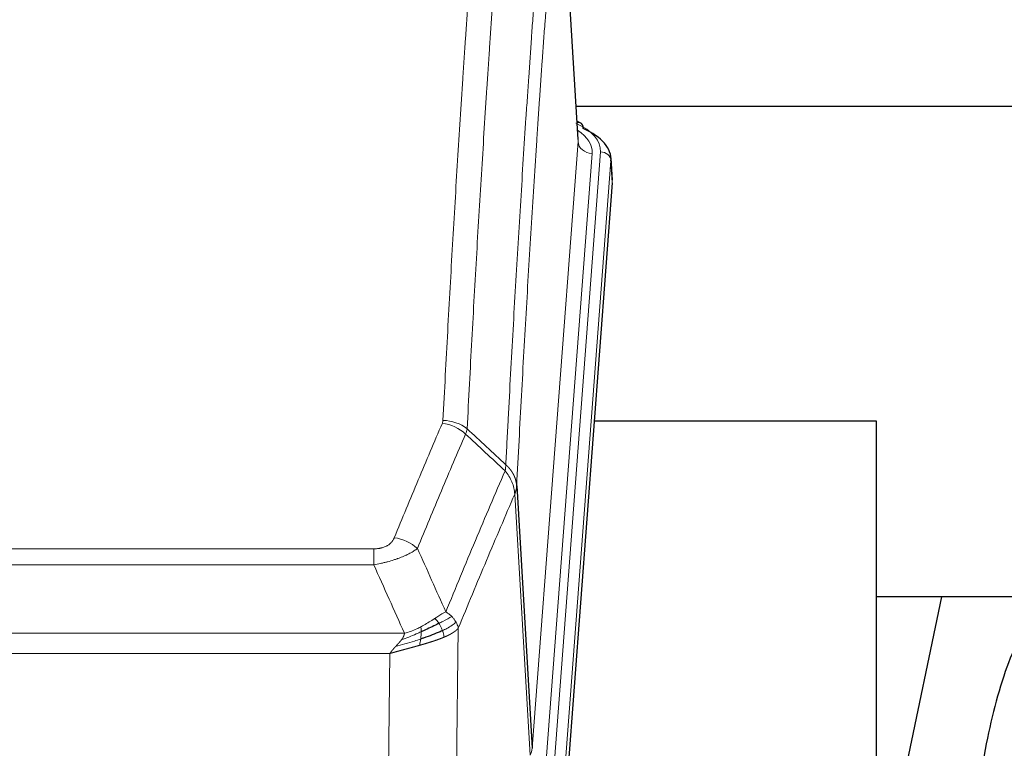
# Model space of a CAD drawing. Header units: inches. Extents: x 0 to 23760, y -13 to 16800.
# Tile 129 of 256: x 5773 to 6053, y 13924 to 14131. Entities that reach past the tile are written whole.
import ezdxf

# ---------------------------------------------------------------- set-up
doc = ezdxf.new("R2010")
doc.units = ezdxf.units.IN
doc.layers.add('1', color=7, linetype='Continuous', true_color=0xffffff)

msp = doc.modelspace()

# ---------------------------------------------------------------- linework, layer by layer
at = {"layer": '1', "color": 2, "linetype": 'Continuous', "lineweight": 25}
for p, q in [((5931.769, 14097.061), (5926.388, 14185.851)), ((6098.369, 14106.455), (5931.198, 14106.455)), ((5932.401, 14101.768), (5931.458, 14102.204)), ((5941.529, 14085.428), (5941.148, 14091.71)), ((5941.523, 14084.645), (5928.405, 13911.191)), ((6016.661, 14016.88), (5936.393, 14016.88)), ((6016.661, 13828.079), (6016.661, 14016.88)), ((5914.322, 13998.389), (5918.698, 13923.713)), ((6087.022, 13966.802), (6016.616, 13966.802)), ((6035.184, 13966.799), (6016.661, 13878.905))]:
    msp.add_line(p, q, dxfattribs=at)
at = {"layer": '1', "color": 110, "linetype": 'Continuous', "lineweight": 13}
for p, q in [((5931.765, 14096.486), (5926.517, 14183.075)), ((5918.698, 13923.713), (5931.765, 14096.486)), ((5925.038, 13920.134), (5938.148, 14093.494)), ((5935.757, 14093.059), (5922.69, 13920.286)), ((5941.143, 14090.924), (5928.032, 13917.564)), ((5941.523, 14084.645), (5941.143, 14090.924)), ((5918.117, 13921.803), (5913.766, 13996.055)), ((5668.33, 13980.508), (5873.672, 13980.508)), ((5873.672, 13975.945), (5873.672, 13980.508)), ((5873.672, 13975.945), (5668.33, 13975.945)), ((5659.598, 13956.465), (5882.404, 13956.465)), ((5897.723, 13957.911), (5896.765, 13882.26)), ((5878.291, 13950.721), (5663.711, 13950.721)), ((5877.323, 13874.225), (5878.291, 13950.721))]:
    msp.add_line(p, q, dxfattribs=at)
for centre, major_axis, ratio, start_param, end_param in [((5914.129, 14093.868), (24.034, 0.016), 0.461198, 6.2480186, 7.0671317), ((5931.143, 14099.044), (1.258, 2.724), 0.6272114, 6.2831797, 6.7581181), ((5911.738, 14093.433), (24.034, 0.016), 0.461198, 6.2480186, 6.8801307), ((5935.757, 14096.607), (3.989, -0.302), 0.8864705, 3.2608937, 4.7793301), ((5938.148, 14090.833), (2.991, -0.226), 0.8864705, 0.119301, 1.6377375), ((5893.181, 14007.968), (-9.188, 3.948), 0.8056434, 4.2999866, 5.045624), ((5893.368, 14008.76), (-9.987, 0.512), 0.8285973, 3.9974013, 4.7548106), ((5879.519, 13975.506), (9.245, -3.812), 0.7933159, 1.14397, 1.886928), ((5898.672, 13924.224), (-20.038, 0.241), 0.4621297, 2.903225, 3.1123764)]:
    msp.add_ellipse(centre, major_axis=major_axis, ratio=ratio, start_param=start_param, end_param=end_param, dxfattribs=at)
at = {"layer": '1', "color": 2, "linetype": 'Continuous', "lineweight": 25}
for centre, major_axis, ratio, start_param, end_param in [((5931.143, 14099.044), (1.258, 2.724), 0.6272114, 5.3993548, 6.2831797), ((5914.129, 14091.207), (27.03, 0.194), 0.4633579, 6.2451225, 7.0642357)]:
    msp.add_ellipse(centre, major_axis=major_axis, ratio=ratio, start_param=start_param, end_param=end_param, dxfattribs=at)
at = {"layer": '1', "color": 110, "linetype": 'Continuous', "lineweight": 13}
for points, knots in [([(5893.368, 14017.049), (5893.806, 14025.628), (5894.696, 14042.547), (5895.617, 14058.989), (5896.319, 14071.142), (5896.555, 14075.163), (5897.031, 14083.146), (5897.27, 14087.107), (5897.996, 14098.902), (5898.487, 14106.644), (5899.111, 14116.168), (5899.236, 14118.066), (5899.487, 14121.844), (5899.865, 14127.488), (5900.248, 14133.063), (5901.018, 14144.117), (5902.061, 14158.606), (5903.668, 14179.591), (5904.769, 14193.081), (5905.326, 14199.701)], [0, 0, 0, 0, 0.125, 0.25, 0.25, 0.3125, 0.3125, 0.375, 0.375, 0.5, 0.5, 0.53125, 0.53125, 0.5625, 0.625, 0.625, 0.75, 0.875, 1, 1, 1, 1]), ([(5912.21, 14197.111), (5911.652, 14190.499), (5910.55, 14177.024), (5908.94, 14156.064), (5907.896, 14141.592), (5907.124, 14130.55), (5906.741, 14124.982), (5906.363, 14119.345), (5906.111, 14115.57), (5905.986, 14113.676), (5905.361, 14104.162), (5904.869, 14096.43), (5904.143, 14084.648), (5903.903, 14080.691), (5903.427, 14072.718), (5903.19, 14068.702), (5902.487, 14056.563), (5901.565, 14040.14), (5900.674, 14023.242), (5900.236, 14014.673)], [0, 0, 0, 0, 0.125, 0.25, 0.375, 0.375, 0.4375, 0.46875, 0.46875, 0.5, 0.5, 0.625, 0.625, 0.6875, 0.6875, 0.75, 0.75, 0.875, 1, 1, 1, 1]), ([(5911.232, 14004.451), (5911.288, 14005.541), (5911.344, 14006.629), (5911.456, 14008.802), (5911.625, 14012.055), (5912.02, 14019.605), (5912.364, 14026.007), (5913.057, 14038.717), (5913.997, 14055.414), (5915.456, 14079.716), (5916.46, 14095.42), (5917.034, 14104.114), (5917.098, 14105.078), (5917.226, 14107.002), (5917.418, 14109.882), (5917.87, 14116.561), (5918.261, 14122.213), (5918.59, 14126.884), (5918.656, 14127.816), (5918.788, 14129.676), (5918.986, 14132.46), (5919.451, 14138.914), (5919.854, 14144.372), (5920.665, 14155.191), (5921.763, 14169.356), (5922.89, 14183), (5923.462, 14189.691)], [0, 0, 0, 0, 0.015625, 0.015625, 0.03125, 0.0625, 0.125, 0.125, 0.25, 0.375, 0.5, 0.5, 0.515625, 0.515625, 0.53125, 0.5625, 0.625, 0.625, 0.640625, 0.640625, 0.65625, 0.6875, 0.75, 0.75, 0.875, 1, 1, 1, 1]), ([(5926.517, 14183.075), (5925.947, 14176.402), (5924.823, 14162.796), (5923.728, 14148.672), (5922.919, 14137.884), (5922.517, 14132.441), (5922.054, 14126.006), (5921.856, 14123.23), (5921.724, 14121.375), (5921.659, 14120.446), (5921.331, 14115.789), (5920.941, 14110.153), (5920.49, 14103.495), (5920.299, 14100.623), (5920.171, 14098.705), (5920.107, 14097.743), (5919.535, 14089.075), (5918.533, 14073.418), (5917.079, 14049.192), (5915.672, 14024.224), (5914.767, 14007.083), (5914.322, 13998.389)], [0, 0, 0, 0, 0.125, 0.25, 0.25, 0.3125, 0.34375, 0.359375, 0.359375, 0.375, 0.375, 0.4375, 0.46875, 0.484375, 0.484375, 0.5, 0.5, 0.625, 0.75, 0.875, 1, 1, 1, 1]), ([(5879.519, 13983.662), (5880.653, 13986.424), (5881.789, 13989.174), (5884.061, 13994.651), (5885.198, 13997.379), (5888.614, 14005.527), (5890.895, 14010.914), (5893.181, 14016.254)], [0, 0, 0, 0, 0.25, 0.25, 0.5, 0.5, 1, 1, 1, 1]), ([(5893.368, 14017.049), (5893.361, 14016.915), (5893.342, 14016.782), (5893.28, 14016.517), (5893.237, 14016.385), (5893.181, 14016.254)], [0, 0, 0, 0, 0.5, 0.5, 1, 1, 1, 1]), ([(5899.777, 14013.168), (5897.489, 14007.831), (5895.205, 14002.45), (5891.785, 13994.309), (5890.647, 13991.584), (5888.371, 13986.111), (5887.235, 13983.363), (5886.099, 13980.605)], [0, 0, 0, 0, 0.5, 0.5, 0.75, 0.75, 1, 1, 1, 1]), ([(5911.232, 14004.451), (5911.212, 14004.187), (5911.196, 14003.9), (5911.138, 14003.31), (5911.095, 14003.008), (5911.02, 14002.714)], [0, 0, 0, 0, 0.5, 0.5, 1, 1, 1, 1]), ([(5911.232, 14004.451), (5911.245, 14004.439), (5911.27, 14004.417), (5911.308, 14004.382), (5911.346, 14004.347), (5911.385, 14004.312), (5911.423, 14004.276), (5911.461, 14004.24), (5911.5, 14004.203), (5911.539, 14004.166), (5911.577, 14004.128), (5911.616, 14004.09), (5911.655, 14004.051), (5911.694, 14004.012), (5911.733, 14003.972), (5911.772, 14003.932), (5911.811, 14003.892), (5911.85, 14003.85), (5911.889, 14003.809), (5911.929, 14003.767), (5911.968, 14003.724), (5912.007, 14003.681), (5912.046, 14003.638), (5912.086, 14003.594), (5912.125, 14003.549), (5912.164, 14003.504), (5912.203, 14003.458), (5912.242, 14003.412), (5912.281, 14003.366), (5912.32, 14003.318), (5912.359, 14003.271), (5912.398, 14003.222), (5912.437, 14003.174), (5912.476, 14003.124), (5912.514, 14003.075), (5912.553, 14003.024), (5912.591, 14002.973), (5912.629, 14002.922), (5912.667, 14002.87), (5912.705, 14002.818), (5912.743, 14002.765), (5912.781, 14002.711), (5912.818, 14002.657), (5912.856, 14002.602), (5912.893, 14002.547), (5912.93, 14002.491), (5912.966, 14002.435), (5913.003, 14002.378), (5913.039, 14002.32), (5913.075, 14002.262), (5913.111, 14002.204), (5913.146, 14002.144), (5913.181, 14002.085), (5913.216, 14002.025), (5913.251, 14001.964), (5913.285, 14001.902), (5913.319, 14001.84), (5913.353, 14001.778), (5913.386, 14001.715), (5913.421, 14001.647), (5913.458, 14001.574), (5913.496, 14001.496), (5913.534, 14001.418), (5913.571, 14001.339), (5913.606, 14001.261), (5913.642, 14001.182), (5913.676, 14001.103), (5913.709, 14001.023), (5913.742, 14000.944), (5913.773, 14000.864), (5913.804, 14000.784), (5913.834, 14000.703), (5913.864, 14000.623), (5913.892, 14000.542), (5913.919, 14000.461), (5913.946, 14000.38), (5913.972, 14000.298), (5913.997, 14000.217), (5914.021, 14000.135), (5914.044, 14000.053), (5914.066, 13999.971), (5914.087, 13999.889), (5914.108, 13999.806), (5914.128, 13999.724), (5914.146, 13999.641), (5914.164, 13999.558), (5914.181, 13999.475), (5914.198, 13999.392), (5914.213, 13999.309), (5914.227, 13999.226), (5914.241, 13999.143), (5914.253, 13999.059), (5914.265, 13998.976), (5914.276, 13998.892), (5914.286, 13998.808), (5914.295, 13998.725), (5914.303, 13998.641), (5914.31, 13998.557), (5914.317, 13998.473), (5914.32, 13998.417), (5914.322, 13998.389)], [0, 0, 0, 0, 0.0069372, 0.0139334, 0.0209887, 0.028103, 0.0352764, 0.0425088, 0.0498003, 0.0571509, 0.0645605, 0.0720292, 0.0795569, 0.0871437, 0.0947896, 0.1024945, 0.1102584, 0.1180815, 0.1259636, 0.1339048, 0.141905, 0.1499643, 0.1580827, 0.1662601, 0.1744966, 0.1827922, 0.1911468, 0.1995605, 0.2080333, 0.2165651, 0.225156, 0.233806, 0.2425151, 0.2512832, 0.2601104, 0.2689967, 0.277942, 0.2869465, 0.29601, 0.3051325, 0.3143142, 0.3235549, 0.3328547, 0.3422136, 0.3516315, 0.3611085, 0.3706446, 0.3802398, 0.3898941, 0.3996074, 0.4093798, 0.4192113, 0.4291019, 0.4390515, 0.4490602, 0.459128, 0.4692549, 0.4794409, 0.4896859, 0.4999901, 0.5124905, 0.524991, 0.5374914, 0.5499918, 0.5624922, 0.5749926, 0.587493, 0.5999934, 0.6124937, 0.6249941, 0.6374944, 0.6499948, 0.6624951, 0.6749954, 0.6874957, 0.699996, 0.7124963, 0.7249966, 0.7374968, 0.7499971, 0.7624973, 0.7749976, 0.7874978, 0.799998, 0.8124982, 0.8249984, 0.8374986, 0.8499988, 0.8624989, 0.8749991, 0.8874992, 0.8999993, 0.9124995, 0.9249996, 0.9374997, 0.9499998, 0.9624998, 0.9749999, 0.9875, 1, 1, 1, 1]), ([(5894.167, 13962.557), (5895.564, 13965.972), (5896.964, 13969.369), (5899.766, 13976.131), (5901.169, 13979.495), (5905.383, 13989.534), (5908.198, 13996.158), (5911.02, 14002.714)], [0, 0, 0, 0, 0.25, 0.25, 0.5, 0.5, 1, 1, 1, 1]), ([(5911.02, 14002.714), (5911.429, 14002.231), (5911.802, 14001.72), (5912.46, 14000.656), (5912.746, 14000.103), (5913.217, 13998.972), (5913.403, 13998.393), (5913.667, 13997.226), (5913.744, 13996.639), (5913.766, 13996.055)], [0, 0, 0, 0, 0.25, 0.25, 0.5, 0.5, 0.75, 0.75, 1, 1, 1, 1]), ([(5914.322, 13998.389), (5914.321, 13998.382), (5914.32, 13998.356), (5914.317, 13998.299), (5914.31, 13998.208), (5914.298, 13998.081), (5914.279, 13997.919), (5914.251, 13997.722), (5914.209, 13997.489), (5914.165, 13997.29), (5914.127, 13997.136), (5914.101, 13997.04), (5914.075, 13996.947), (5914.048, 13996.855), (5914.021, 13996.765), (5913.993, 13996.678), (5913.965, 13996.593), (5913.936, 13996.51), (5913.908, 13996.429), (5913.879, 13996.35), (5913.851, 13996.273), (5913.822, 13996.199), (5913.794, 13996.127), (5913.775, 13996.079), (5913.766, 13996.055)], [0, 0, 0, 0, 0.0092499, 0.0337179, 0.073404, 0.128308, 0.1984299, 0.2837694, 0.3843264, 0.5001005, 0.5424888, 0.5838484, 0.6241794, 0.6634821, 0.7017567, 0.7390032, 0.7752221, 0.8104134, 0.8445775, 0.8777146, 0.909825, 0.9409091, 0.9709673, 1, 1, 1, 1]), ([(5913.766, 13996.055), (5911.08, 13989.823), (5908.4, 13983.528), (5904.389, 13973.991), (5903.054, 13970.797), (5900.386, 13964.377), (5899.054, 13961.152), (5897.723, 13957.911)], [0, 0, 0, 0, 0.5, 0.5, 0.75, 0.75, 1, 1, 1, 1]), ([(5879.519, 13983.662), (5879.498, 13983.611), (5879.476, 13983.56), (5879.43, 13983.458), (5879.406, 13983.407), (5879.331, 13983.256), (5879.276, 13983.156), (5879.158, 13982.959), (5879.095, 13982.861), (5878.958, 13982.668), (5878.885, 13982.573), (5878.728, 13982.385), (5878.644, 13982.292), (5878.508, 13982.156), (5878.462, 13982.111), (5878.365, 13982.021), (5878.315, 13981.977), (5878.162, 13981.846), (5878.054, 13981.761), (5877.826, 13981.598), (5877.706, 13981.52), (5877.516, 13981.406), (5877.419, 13981.351), (5877.318, 13981.298), (5877.25, 13981.263), (5877.216, 13981.245), (5877.041, 13981.16), (5876.897, 13981.096), (5876.45, 13980.919), (5876.133, 13980.82), (5875.713, 13980.72), (5875.628, 13980.702), (5875.455, 13980.667), (5875.368, 13980.651), (5875.106, 13980.607), (5874.93, 13980.583), (5874.575, 13980.545), (5874.397, 13980.531), (5874.036, 13980.513), (5873.855, 13980.508), (5873.672, 13980.508)], [0, 0, 0, 0, 0.03125, 0.03125, 0.0625, 0.0625, 0.125, 0.125, 0.1875, 0.1875, 0.25, 0.25, 0.3125, 0.3125, 0.34375, 0.34375, 0.375, 0.375, 0.4375, 0.4375, 0.5, 0.5, 0.53125, 0.546875, 0.546875, 0.5625, 0.5625, 0.625, 0.625, 0.75, 0.75, 0.78125, 0.78125, 0.8125, 0.8125, 0.875, 0.875, 0.9375, 0.9375, 1, 1, 1, 1]), ([(5886.099, 13980.605), (5885.802, 13980.372), (5885.475, 13980.141), (5884.763, 13979.683), (5884.376, 13979.457), (5883.748, 13979.12), (5883.476, 13978.981), (5883.191, 13978.842), (5883.075, 13978.787), (5883.017, 13978.759), (5882.842, 13978.677), (5882.723, 13978.622), (5882.121, 13978.351), (5881.612, 13978.14), (5880.939, 13977.885), (5880.803, 13977.834), (5880.596, 13977.759), (5880.526, 13977.734), (5880.387, 13977.684), (5880.317, 13977.659), (5879.965, 13977.536), (5879.678, 13977.44), (5878.802, 13977.159), (5878.197, 13976.981), (5877.493, 13976.792), (5877.415, 13976.771), (5877.257, 13976.73), (5877.178, 13976.709), (5876.94, 13976.648), (5876.781, 13976.608), (5876.301, 13976.491), (5875.978, 13976.416), (5875.003, 13976.199), (5874.343, 13976.066), (5873.672, 13975.945)], [0, 0, 0, 0, 0.125, 0.125, 0.25, 0.25, 0.3125, 0.328125, 0.328125, 0.34375, 0.34375, 0.375, 0.375, 0.5, 0.5, 0.53125, 0.53125, 0.546875, 0.546875, 0.5625, 0.5625, 0.625, 0.625, 0.75, 0.75, 0.765625, 0.765625, 0.78125, 0.78125, 0.8125, 0.8125, 0.875, 0.875, 1, 1, 1, 1]), ([(5894.167, 13962.557), (5893.473, 13962.229), (5892.707, 13961.764), (5891.58, 13961.043), (5891.29, 13960.855), (5890.991, 13960.661)], [0, 0, 0, 0, 0.75, 0.75, 1, 1, 1, 1]), ([(5895.874, 13961.212), (5895.751, 13961.336), (5895.623, 13961.457), (5895.29, 13961.753), (5895.08, 13961.924), (5894.638, 13962.252), (5894.407, 13962.408), (5894.167, 13962.557)], [0, 0, 0, 0, 0.25, 0.25, 0.625, 0.625, 1, 1, 1, 1]), ([(5890.991, 13960.661), (5890.842, 13960.564), (5890.69, 13960.466), (5890.076, 13960.069), (5889.596, 13959.762), (5888.602, 13959.148), (5888.088, 13958.841), (5887.381, 13958.447), (5887.202, 13958.349), (5887.022, 13958.253)], [0, 0, 0, 0, 0.125, 0.125, 0.5, 0.5, 0.875, 0.875, 1, 1, 1, 1]), ([(5892.215, 13959.281), (5892.117, 13959.436), (5892.015, 13959.584), (5891.758, 13959.928), (5891.601, 13960.112), (5891.29, 13960.428), (5891.137, 13960.559), (5890.991, 13960.661)], [0, 0, 0, 0, 0.25, 0.25, 0.625, 0.625, 1, 1, 1, 1]), ([(5895.874, 13961.212), (5895.175, 13960.829), (5894.304, 13960.357), (5892.944, 13959.651), (5892.587, 13959.469), (5892.215, 13959.281)], [0, 0, 0, 0, 0.75, 0.75, 1, 1, 1, 1]), ([(5893.201, 13957.208), (5893.17, 13957.296), (5893.138, 13957.385), (5893.004, 13957.743), (5892.891, 13958.013), (5892.641, 13958.542), (5892.505, 13958.8), (5892.313, 13959.124), (5892.265, 13959.204), (5892.215, 13959.281)], [0, 0, 0, 0, 0.125, 0.125, 0.5, 0.5, 0.875, 0.875, 1, 1, 1, 1]), ([(5897.084, 13959.624), (5896.472, 13959.04), (5895.576, 13958.431), (5894.046, 13957.616), (5893.636, 13957.412), (5893.201, 13957.208)], [0, 0, 0, 0, 0.75, 0.75, 1, 1, 1, 1]), ([(5897.084, 13959.624), (5897.045, 13959.693), (5897.005, 13959.763), (5896.837, 13960.039), (5896.698, 13960.242), (5896.395, 13960.64), (5896.23, 13960.835), (5895.995, 13961.088), (5895.935, 13961.15), (5895.874, 13961.212)], [0, 0, 0, 0, 0.125, 0.125, 0.5, 0.5, 0.875, 0.875, 1, 1, 1, 1]), ([(5897.723, 13957.911), (5897.639, 13958.344), (5897.497, 13958.778), (5897.234, 13959.344), (5897.162, 13959.484), (5897.084, 13959.624)], [0, 0, 0, 0, 0.75, 0.75, 1, 1, 1, 1]), ([(5887.172, 13956.884), (5886.714, 13956.68), (5886.251, 13956.476), (5884.38, 13955.672), (5882.944, 13955.089), (5881.533, 13954.566)], [0, 0, 0, 0, 0.25, 0.25, 1, 1, 1, 1]), ([(5881.533, 13954.566), (5881.541, 13954.577), (5881.557, 13954.598), (5881.581, 13954.63), (5881.604, 13954.662), (5881.627, 13954.694), (5881.65, 13954.725), (5881.672, 13954.757), (5881.694, 13954.788), (5881.715, 13954.82), (5881.737, 13954.851), (5881.758, 13954.882), (5881.778, 13954.913), (5881.799, 13954.944), (5881.819, 13954.975), (5881.838, 13955.006), (5881.858, 13955.036), (5881.877, 13955.067), (5881.895, 13955.097), (5881.914, 13955.128), (5881.932, 13955.158), (5881.949, 13955.188), (5881.967, 13955.218), (5881.984, 13955.248), (5882, 13955.278), (5882.017, 13955.308), (5882.033, 13955.337), (5882.048, 13955.367), (5882.064, 13955.396), (5882.079, 13955.426), (5882.093, 13955.455), (5882.108, 13955.484), (5882.122, 13955.513), (5882.136, 13955.542), (5882.149, 13955.571), (5882.162, 13955.6), (5882.175, 13955.628), (5882.187, 13955.657), (5882.199, 13955.685), (5882.211, 13955.714), (5882.222, 13955.742), (5882.233, 13955.77), (5882.244, 13955.798), (5882.254, 13955.826), (5882.264, 13955.854), (5882.274, 13955.881), (5882.283, 13955.909), (5882.292, 13955.936), (5882.301, 13955.964), (5882.31, 13955.991), (5882.318, 13956.018), (5882.325, 13956.045), (5882.333, 13956.072), (5882.34, 13956.099), (5882.347, 13956.126), (5882.353, 13956.153), (5882.359, 13956.179), (5882.365, 13956.206), (5882.37, 13956.232), (5882.375, 13956.258), (5882.38, 13956.285), (5882.384, 13956.311), (5882.388, 13956.337), (5882.392, 13956.363), (5882.396, 13956.388), (5882.399, 13956.414), (5882.401, 13956.44), (5882.403, 13956.457), (5882.404, 13956.465)], [0, 0, 0, 0, 0.0185022, 0.0368847, 0.0551481, 0.073293, 0.0913199, 0.1092294, 0.1270222, 0.1446988, 0.1622598, 0.1797059, 0.1970378, 0.2142561, 0.2313614, 0.2483544, 0.265236, 0.2820066, 0.2986672, 0.3152184, 0.331661, 0.3479958, 0.3642235, 0.380345, 0.3963611, 0.4122725, 0.4280803, 0.4437851, 0.459388, 0.4748898, 0.4902915, 0.5055939, 0.5207981, 0.535905, 0.5509156, 0.565831, 0.5806521, 0.5953801, 0.6100159, 0.6245607, 0.6390157, 0.6533819, 0.6676604, 0.6818526, 0.6959596, 0.7099825, 0.7239227, 0.7377815, 0.75156, 0.7652597, 0.7788818, 0.7924277, 0.8058989, 0.8192966, 0.8326224, 0.8458776, 0.8590638, 0.8721825, 0.8852351, 0.8982233, 0.9111485, 0.9240124, 0.9368166, 0.9495628, 0.9622525, 0.9748874, 0.9874694, 1, 1, 1, 1]), ([(5887.022, 13958.253), (5886.661, 13958.062), (5886.294, 13957.876), (5884.8, 13957.173), (5883.624, 13956.731), (5882.404, 13956.465)], [0, 0, 0, 0, 0.25, 0.25, 1, 1, 1, 1]), ([(5887.003, 13954.824), (5887.015, 13954.911), (5887.027, 13954.999), (5887.072, 13955.352), (5887.101, 13955.62), (5887.144, 13956.146), (5887.159, 13956.403), (5887.169, 13956.727), (5887.171, 13956.807), (5887.172, 13956.884)], [0, 0, 0, 0, 0.125, 0.125, 0.5, 0.5, 0.875, 0.875, 1, 1, 1, 1]), ([(5887.172, 13956.884), (5887.174, 13957.039), (5887.172, 13957.187), (5887.159, 13957.53), (5887.143, 13957.714), (5887.094, 13958.027), (5887.062, 13958.156), (5887.022, 13958.253)], [0, 0, 0, 0, 0.25, 0.25, 0.625, 0.625, 1, 1, 1, 1]), ([(5893.691, 13955.362), (5893.62, 13955.723), (5893.521, 13956.182), (5893.319, 13956.857), (5893.263, 13957.031), (5893.201, 13957.208)], [0, 0, 0, 0, 0.75, 0.75, 1, 1, 1, 1]), ([(5897.723, 13957.911), (5897.717, 13957.904), (5897.705, 13957.889), (5897.687, 13957.868), (5897.669, 13957.846), (5897.651, 13957.825), (5897.632, 13957.804), (5897.613, 13957.783), (5897.594, 13957.762), (5897.575, 13957.741), (5897.556, 13957.72), (5897.536, 13957.699), (5897.517, 13957.678), (5897.497, 13957.658), (5897.477, 13957.637), (5897.457, 13957.617), (5897.437, 13957.596), (5897.416, 13957.576), (5897.396, 13957.556), (5897.375, 13957.536), (5897.354, 13957.516), (5897.333, 13957.496), (5897.312, 13957.476), (5897.291, 13957.456), (5897.27, 13957.436), (5897.248, 13957.417), (5897.227, 13957.397), (5897.205, 13957.378), (5897.183, 13957.359), (5897.161, 13957.339), (5897.139, 13957.32), (5897.117, 13957.301), (5897.094, 13957.282), (5897.072, 13957.263), (5897.05, 13957.244), (5897.027, 13957.226), (5897.004, 13957.207), (5896.981, 13957.188), (5896.958, 13957.17), (5896.935, 13957.151), (5896.912, 13957.133), (5896.889, 13957.115), (5896.866, 13957.097), (5896.842, 13957.079), (5896.819, 13957.061), (5896.795, 13957.043), (5896.772, 13957.025), (5896.748, 13957.007), (5896.724, 13956.99), (5896.7, 13956.972), (5896.676, 13956.955), (5896.652, 13956.937), (5896.628, 13956.92), (5896.604, 13956.903), (5896.58, 13956.886), (5896.556, 13956.869), (5896.531, 13956.852), (5896.507, 13956.835), (5896.483, 13956.818), (5896.458, 13956.801), (5896.434, 13956.785), (5896.409, 13956.768), (5896.385, 13956.752), (5896.36, 13956.735), (5896.335, 13956.719), (5896.311, 13956.703), (5896.286, 13956.687), (5896.261, 13956.671), (5896.236, 13956.655), (5896.211, 13956.639), (5896.186, 13956.623), (5896.161, 13956.607), (5896.137, 13956.592), (5896.112, 13956.576), (5896.087, 13956.561), (5896.062, 13956.545), (5896.037, 13956.53), (5896.012, 13956.515), (5895.987, 13956.499), (5895.962, 13956.484), (5895.936, 13956.469), (5895.911, 13956.454), (5895.886, 13956.44), (5895.861, 13956.425), (5895.836, 13956.41), (5895.811, 13956.396), (5895.786, 13956.381), (5895.761, 13956.367), (5895.736, 13956.352), (5895.711, 13956.338), (5895.686, 13956.324), (5895.661, 13956.31), (5895.636, 13956.296), (5895.611, 13956.282), (5895.586, 13956.268), (5895.561, 13956.254), (5895.536, 13956.24), (5895.511, 13956.226), (5895.486, 13956.213), (5895.461, 13956.199), (5895.436, 13956.186), (5895.411, 13956.173), (5895.386, 13956.159), (5895.362, 13956.146), (5895.337, 13956.133), (5895.312, 13956.12), (5895.287, 13956.107), (5895.263, 13956.094), (5895.238, 13956.081), (5895.214, 13956.069), (5895.189, 13956.056), (5895.165, 13956.043), (5895.14, 13956.031), (5895.116, 13956.018), (5895.091, 13956.006), (5895.067, 13955.994), (5895.043, 13955.981), (5895.019, 13955.969), (5894.995, 13955.957), (5894.97, 13955.945), (5894.946, 13955.933), (5894.922, 13955.921), (5894.899, 13955.91), (5894.875, 13955.898), (5894.851, 13955.886), (5894.827, 13955.875), (5894.803, 13955.863), (5894.78, 13955.852), (5894.756, 13955.841), (5894.733, 13955.829), (5894.709, 13955.818), (5894.686, 13955.807), (5894.663, 13955.796), (5894.64, 13955.785), (5894.617, 13955.774), (5894.594, 13955.763), (5894.571, 13955.752), (5894.548, 13955.742), (5894.525, 13955.731), (5894.502, 13955.721), (5894.48, 13955.71), (5894.457, 13955.7), (5894.435, 13955.689), (5894.412, 13955.679), (5894.39, 13955.669), (5894.368, 13955.659), (5894.346, 13955.649), (5894.324, 13955.639), (5894.302, 13955.629), (5894.28, 13955.619), (5894.258, 13955.609), (5894.236, 13955.599), (5894.215, 13955.59), (5894.193, 13955.58), (5894.172, 13955.571), (5894.151, 13955.561), (5894.13, 13955.552), (5894.109, 13955.543), (5894.088, 13955.533), (5894.067, 13955.524), (5894.046, 13955.515), (5894.025, 13955.506), (5894.005, 13955.497), (5893.984, 13955.488), (5893.964, 13955.479), (5893.944, 13955.471), (5893.924, 13955.462), (5893.904, 13955.453), (5893.884, 13955.445), (5893.864, 13955.436), (5893.844, 13955.428), (5893.825, 13955.419), (5893.805, 13955.411), (5893.786, 13955.403), (5893.767, 13955.395), (5893.748, 13955.386), (5893.729, 13955.378), (5893.71, 13955.37), (5893.698, 13955.365), (5893.691, 13955.362)], [0, 0, 0, 0, 0.0080212, 0.0160154, 0.0239827, 0.0319231, 0.0398365, 0.0477229, 0.0555824, 0.0634149, 0.0712205, 0.0789992, 0.0867509, 0.0944756, 0.1021734, 0.1098443, 0.1174881, 0.1251051, 0.1326951, 0.1402581, 0.1477942, 0.1553034, 0.1627856, 0.1702408, 0.1776691, 0.1850704, 0.1924448, 0.1997923, 0.2071128, 0.2144063, 0.2216729, 0.2289126, 0.2361253, 0.243311, 0.2504698, 0.2576016, 0.2647065, 0.2717845, 0.2788355, 0.2858595, 0.2928566, 0.2998268, 0.30677, 0.3136862, 0.3205755, 0.3274379, 0.3342733, 0.3410817, 0.3478632, 0.3546178, 0.3613454, 0.3680461, 0.3747198, 0.3813665, 0.3879863, 0.3945792, 0.4011451, 0.4076841, 0.4141961, 0.4206811, 0.4271393, 0.4335704, 0.4399746, 0.4463519, 0.4527022, 0.4590256, 0.465322, 0.4715915, 0.477834, 0.4840496, 0.4902382, 0.4963999, 0.5025346, 0.5086424, 0.5147232, 0.5207771, 0.526804, 0.532804, 0.5387771, 0.5447232, 0.5506423, 0.5565345, 0.5623997, 0.568238, 0.5740494, 0.5798338, 0.5855912, 0.5913217, 0.5970253, 0.6027019, 0.6083515, 0.6139742, 0.61957, 0.6251388, 0.6306807, 0.6361956, 0.6416836, 0.6471446, 0.6525787, 0.6579858, 0.663366, 0.6687192, 0.6740455, 0.6793448, 0.6846172, 0.6898627, 0.6950812, 0.7002727, 0.7054373, 0.710575, 0.7156857, 0.7207694, 0.7258262, 0.7308561, 0.735859, 0.740835, 0.745784, 0.7507061, 0.7556012, 0.7604694, 0.7653107, 0.7701249, 0.7749123, 0.7796727, 0.7844061, 0.7891127, 0.7937922, 0.7984448, 0.8030705, 0.8076692, 0.812241, 0.8167858, 0.8213037, 0.8257947, 0.8302587, 0.8346957, 0.8391058, 0.843489, 0.8478452, 0.8521745, 0.8564768, 0.8607522, 0.8650006, 0.8692221, 0.8734166, 0.8775842, 0.8817249, 0.8858386, 0.8899254, 0.8939852, 0.8980181, 0.902024, 0.906003, 0.909955, 0.9138802, 0.9177783, 0.9216495, 0.9254938, 0.9293111, 0.9331015, 0.936865, 0.9406015, 0.944311, 0.9479937, 0.9516493, 0.9552781, 0.9588799, 0.9624547, 0.9660026, 0.9695236, 0.9730176, 0.9764847, 0.9799249, 0.9833381, 0.9867243, 0.9900837, 0.993416, 0.9967215, 1, 1, 1, 1]), ([(5887.003, 13954.824), (5886.425, 13954.633), (5885.838, 13954.445), (5883.464, 13953.703), (5881.634, 13953.173), (5879.862, 13952.669)], [0, 0, 0, 0, 0.25, 0.25, 1, 1, 1, 1]), ([(5879.862, 13952.669), (5879.876, 13952.684), (5879.904, 13952.715), (5879.946, 13952.76), (5879.986, 13952.804), (5880.026, 13952.846), (5880.064, 13952.888), (5880.102, 13952.928), (5880.138, 13952.967), (5880.173, 13953.006), (5880.207, 13953.043), (5880.241, 13953.078), (5880.273, 13953.113), (5880.304, 13953.147), (5880.334, 13953.179), (5880.363, 13953.211), (5880.391, 13953.241), (5880.417, 13953.27), (5880.443, 13953.298), (5880.468, 13953.324), (5880.492, 13953.35), (5880.514, 13953.374), (5880.536, 13953.398), (5880.556, 13953.42), (5880.576, 13953.441), (5880.594, 13953.461), (5880.611, 13953.48), (5880.628, 13953.497), (5880.643, 13953.514), (5880.657, 13953.529), (5880.67, 13953.543), (5880.682, 13953.556), (5880.693, 13953.568), (5880.703, 13953.579), (5880.712, 13953.589), (5880.72, 13953.597), (5880.727, 13953.605), (5880.733, 13953.611), (5880.737, 13953.616), (5880.75, 13953.63), (5880.77, 13953.653), (5880.799, 13953.685), (5880.828, 13953.717), (5880.856, 13953.749), (5880.884, 13953.781), (5880.912, 13953.812), (5880.939, 13953.843), (5880.966, 13953.874), (5880.993, 13953.905), (5881.019, 13953.935), (5881.045, 13953.965), (5881.071, 13953.995), (5881.096, 13954.025), (5881.121, 13954.054), (5881.146, 13954.083), (5881.17, 13954.112), (5881.194, 13954.141), (5881.218, 13954.169), (5881.241, 13954.197), (5881.264, 13954.225), (5881.287, 13954.253), (5881.309, 13954.28), (5881.331, 13954.308), (5881.353, 13954.335), (5881.374, 13954.361), (5881.395, 13954.388), (5881.416, 13954.414), (5881.436, 13954.44), (5881.456, 13954.466), (5881.476, 13954.491), (5881.495, 13954.516), (5881.514, 13954.541), (5881.527, 13954.558), (5881.533, 13954.566)], [0, 0, 0, 0, 0.0247661, 0.0489206, 0.0724636, 0.0953949, 0.1177147, 0.1394229, 0.1605195, 0.1810045, 0.2008779, 0.2201398, 0.23879, 0.2568287, 0.2742558, 0.2910713, 0.3072753, 0.3228676, 0.3378484, 0.3522176, 0.3659752, 0.3791212, 0.3916556, 0.4035785, 0.4148897, 0.4255894, 0.4356775, 0.445154, 0.454019, 0.4622723, 0.4699141, 0.4769443, 0.4833629, 0.48917, 0.4943654, 0.4989493, 0.5029216, 0.5062824, 0.5090316, 0.5111692, 0.5284651, 0.5456049, 0.5625886, 0.5794163, 0.5960881, 0.612604, 0.6289642, 0.6451687, 0.6612176, 0.6771111, 0.6928491, 0.7084319, 0.7238594, 0.7391318, 0.7542492, 0.7692118, 0.7840195, 0.7986726, 0.8131712, 0.8275153, 0.8417051, 0.8557408, 0.8696224, 0.8833501, 0.8969241, 0.9103445, 0.9236114, 0.936725, 0.9496856, 0.9624932, 0.975148, 0.9876502, 1, 1, 1, 1]), ([(5893.691, 13955.362), (5893.677, 13955.356), (5893.647, 13955.344), (5893.603, 13955.325), (5893.559, 13955.307), (5893.514, 13955.288), (5893.47, 13955.27), (5893.425, 13955.251), (5893.38, 13955.233), (5893.336, 13955.215), (5893.291, 13955.196), (5893.246, 13955.178), (5893.201, 13955.16), (5893.155, 13955.142), (5893.11, 13955.124), (5893.065, 13955.105), (5893.019, 13955.087), (5892.973, 13955.069), (5892.928, 13955.051), (5892.882, 13955.033), (5892.836, 13955.016), (5892.79, 13954.998), (5892.744, 13954.98), (5892.698, 13954.962), (5892.652, 13954.944), (5892.605, 13954.927), (5892.559, 13954.909), (5892.512, 13954.891), (5892.466, 13954.874), (5892.419, 13954.856), (5892.373, 13954.839), (5892.326, 13954.821), (5892.279, 13954.804), (5892.232, 13954.786), (5892.185, 13954.769), (5892.138, 13954.752), (5892.091, 13954.734), (5892.044, 13954.717), (5891.996, 13954.7), (5891.949, 13954.683), (5891.902, 13954.666), (5891.854, 13954.649), (5891.807, 13954.632), (5891.759, 13954.615), (5891.712, 13954.598), (5891.664, 13954.581), (5891.616, 13954.564), (5891.568, 13954.547), (5891.52, 13954.53), (5891.473, 13954.513), (5891.425, 13954.496), (5891.377, 13954.48), (5891.328, 13954.463), (5891.28, 13954.446), (5891.232, 13954.43), (5891.184, 13954.413), (5891.136, 13954.397), (5891.087, 13954.38), (5891.039, 13954.364), (5890.991, 13954.347), (5890.942, 13954.331), (5890.894, 13954.315), (5890.845, 13954.298), (5890.797, 13954.282), (5890.748, 13954.266), (5890.7, 13954.25), (5890.651, 13954.233), (5890.602, 13954.217), (5890.554, 13954.201), (5890.505, 13954.185), (5890.456, 13954.169), (5890.407, 13954.153), (5890.359, 13954.137), (5890.31, 13954.121), (5890.261, 13954.105), (5890.212, 13954.089), (5890.163, 13954.074), (5890.114, 13954.058), (5890.065, 13954.042), (5890.016, 13954.026), (5889.967, 13954.011), (5889.918, 13953.995), (5889.869, 13953.979), (5889.82, 13953.964), (5889.771, 13953.948), (5889.722, 13953.933), (5889.673, 13953.917), (5889.624, 13953.902), (5889.575, 13953.886), (5889.525, 13953.871), (5889.476, 13953.856), (5889.427, 13953.84), (5889.378, 13953.825), (5889.329, 13953.81), (5889.28, 13953.795), (5889.231, 13953.779), (5889.181, 13953.764), (5889.132, 13953.749), (5889.083, 13953.734), (5889.034, 13953.719), (5888.985, 13953.704), (5888.935, 13953.689), (5888.886, 13953.674), (5888.837, 13953.659), (5888.788, 13953.644), (5888.739, 13953.629), (5888.69, 13953.614), (5888.64, 13953.6), (5888.591, 13953.585), (5888.542, 13953.57), (5888.493, 13953.555), (5888.444, 13953.541), (5888.395, 13953.526), (5888.346, 13953.511), (5888.297, 13953.497), (5888.247, 13953.482), (5888.198, 13953.468), (5888.149, 13953.453), (5888.1, 13953.439), (5888.051, 13953.424), (5888.002, 13953.41), (5887.953, 13953.395), (5887.904, 13953.381), (5887.855, 13953.367), (5887.806, 13953.352), (5887.758, 13953.338), (5887.709, 13953.324), (5887.66, 13953.31), (5887.611, 13953.295), (5887.562, 13953.281), (5887.513, 13953.267), (5887.465, 13953.253), (5887.416, 13953.239), (5887.367, 13953.225), (5887.319, 13953.211), (5887.27, 13953.197), (5887.221, 13953.183), (5887.173, 13953.169), (5887.124, 13953.155), (5887.076, 13953.141), (5887.027, 13953.127), (5886.979, 13953.113), (5886.93, 13953.099), (5886.882, 13953.086), (5886.833, 13953.072), (5886.785, 13953.058), (5886.737, 13953.044), (5886.705, 13953.035), (5886.689, 13953.031)], [0, 0, 0, 0, 0.0076941, 0.0153765, 0.0230472, 0.0307061, 0.0383534, 0.045989, 0.0536129, 0.061225, 0.0688255, 0.0764143, 0.0839914, 0.0915567, 0.0991104, 0.1066524, 0.1141827, 0.1217013, 0.1292082, 0.1367034, 0.1441869, 0.1516588, 0.1591189, 0.1665674, 0.1740041, 0.1814292, 0.1888426, 0.1962444, 0.2036344, 0.2110128, 0.2183794, 0.2257344, 0.2330778, 0.2404094, 0.2477294, 0.2550377, 0.2623343, 0.2696193, 0.2768926, 0.2841542, 0.2914041, 0.2986424, 0.305869, 0.313084, 0.3202872, 0.3274789, 0.3346588, 0.3418271, 0.3489838, 0.3561287, 0.3632621, 0.3703837, 0.3774937, 0.3845921, 0.3916788, 0.3987539, 0.4058173, 0.412869, 0.4199092, 0.4269376, 0.4339544, 0.4409596, 0.4479532, 0.454935, 0.4619053, 0.4688639, 0.4758109, 0.4827462, 0.4896699, 0.496582, 0.5034825, 0.5103713, 0.5172485, 0.524114, 0.5309679, 0.5378102, 0.5446409, 0.55146, 0.5582674, 0.5650632, 0.5718474, 0.57862, 0.5853809, 0.5921303, 0.598868, 0.6055941, 0.6123087, 0.6190116, 0.6257029, 0.6323825, 0.6390506, 0.6457071, 0.652352, 0.6589853, 0.665607, 0.672217, 0.6788155, 0.6854024, 0.6919777, 0.6985414, 0.7050935, 0.7116341, 0.718163, 0.7246804, 0.7311862, 0.7376804, 0.744163, 0.750634, 0.7570935, 0.7635413, 0.7699776, 0.7764024, 0.7828155, 0.7892171, 0.7956072, 0.8019856, 0.8083525, 0.8147079, 0.8210516, 0.8273839, 0.8337045, 0.8400136, 0.8463112, 0.8525972, 0.8588716, 0.8651345, 0.8713859, 0.8776257, 0.8838539, 0.8900706, 0.8962758, 0.9024695, 0.9086516, 0.9148221, 0.9209812, 0.9271287, 0.9332646, 0.9393891, 0.945502, 0.9516034, 0.9576933, 0.9637717, 0.9698385, 0.9758938, 0.9819376, 0.9879699, 0.9939907, 1, 1, 1, 1]), ([(5886.689, 13953.031), (5886.722, 13953.202), (5886.761, 13953.399), (5886.843, 13953.83), (5886.886, 13954.065), (5886.953, 13954.479), (5886.979, 13954.65), (5887.003, 13954.824)], [0, 0, 0, 0, 0.375, 0.375, 0.75, 0.75, 1, 1, 1, 1]), ([(5886.689, 13953.031), (5886.667, 13953.025), (5886.624, 13953.012), (5886.559, 13952.994), (5886.494, 13952.976), (5886.429, 13952.957), (5886.364, 13952.939), (5886.298, 13952.921), (5886.233, 13952.902), (5886.168, 13952.884), (5886.103, 13952.866), (5886.038, 13952.847), (5885.973, 13952.829), (5885.908, 13952.811), (5885.842, 13952.793), (5885.777, 13952.775), (5885.712, 13952.757), (5885.647, 13952.738), (5885.582, 13952.72), (5885.516, 13952.702), (5885.451, 13952.684), (5885.386, 13952.666), (5885.321, 13952.648), (5885.255, 13952.63), (5885.19, 13952.612), (5885.125, 13952.594), (5885.06, 13952.576), (5884.994, 13952.558), (5884.929, 13952.54), (5884.864, 13952.522), (5884.799, 13952.504), (5884.733, 13952.487), (5884.668, 13952.469), (5884.603, 13952.451), (5884.538, 13952.433), (5884.473, 13952.415), (5884.408, 13952.397), (5884.342, 13952.38), (5884.277, 13952.362), (5884.212, 13952.344), (5884.147, 13952.326), (5884.082, 13952.309), (5884.017, 13952.291), (5883.952, 13952.273), (5883.887, 13952.256), (5883.822, 13952.238), (5883.757, 13952.22), (5883.692, 13952.203), (5883.627, 13952.185), (5883.562, 13952.167), (5883.497, 13952.15), (5883.432, 13952.132), (5883.368, 13952.115), (5883.303, 13952.097), (5883.238, 13952.08), (5883.173, 13952.062), (5883.109, 13952.044), (5883.044, 13952.027), (5882.979, 13952.009), (5882.915, 13951.992), (5882.85, 13951.975), (5882.786, 13951.957), (5882.721, 13951.94), (5882.657, 13951.922), (5882.592, 13951.905), (5882.528, 13951.887), (5882.464, 13951.87), (5882.4, 13951.853), (5882.335, 13951.835), (5882.271, 13951.818), (5882.207, 13951.801), (5882.143, 13951.783), (5882.079, 13951.766), (5882.015, 13951.749), (5881.951, 13951.731), (5881.887, 13951.714), (5881.823, 13951.697), (5881.759, 13951.679), (5881.696, 13951.662), (5881.632, 13951.645), (5881.568, 13951.628), (5881.505, 13951.61), (5881.441, 13951.593), (5881.378, 13951.576), (5881.314, 13951.559), (5881.251, 13951.541), (5881.188, 13951.524), (5881.124, 13951.507), (5881.061, 13951.49), (5880.998, 13951.473), (5880.935, 13951.455), (5880.872, 13951.438), (5880.809, 13951.421), (5880.746, 13951.404), (5880.683, 13951.387), (5880.621, 13951.37), (5880.558, 13951.352), (5880.495, 13951.335), (5880.433, 13951.318), (5880.37, 13951.301), (5880.308, 13951.284), (5880.246, 13951.267), (5880.183, 13951.25), (5880.121, 13951.233), (5880.059, 13951.216), (5879.997, 13951.198), (5879.935, 13951.181), (5879.873, 13951.164), (5879.811, 13951.147), (5879.749, 13951.13), (5879.688, 13951.113), (5879.626, 13951.096), (5879.565, 13951.079), (5879.503, 13951.062), (5879.442, 13951.045), (5879.38, 13951.028), (5879.319, 13951.011), (5879.258, 13950.994), (5879.197, 13950.977), (5879.136, 13950.96), (5879.075, 13950.942), (5879.014, 13950.925), (5878.954, 13950.908), (5878.893, 13950.891), (5878.832, 13950.874), (5878.772, 13950.857), (5878.711, 13950.84), (5878.651, 13950.823), (5878.591, 13950.806), (5878.531, 13950.789), (5878.471, 13950.772), (5878.411, 13950.755), (5878.351, 13950.738), (5878.311, 13950.727), (5878.291, 13950.721)], [0, 0, 0, 0, 0.0081592, 0.0163092, 0.0244501, 0.0325819, 0.0407045, 0.0488181, 0.0569225, 0.0650178, 0.0731041, 0.0811812, 0.0892493, 0.0973083, 0.1053581, 0.113399, 0.1214307, 0.1294534, 0.137467, 0.1454716, 0.1534671, 0.1614536, 0.169431, 0.1773994, 0.1853588, 0.1933091, 0.2012504, 0.2091827, 0.217106, 0.2250203, 0.2329256, 0.2408219, 0.2487092, 0.2565875, 0.2644568, 0.2723172, 0.2801686, 0.288011, 0.2958444, 0.303669, 0.3114845, 0.3192911, 0.3270888, 0.3348775, 0.3426574, 0.3504282, 0.3581902, 0.3659433, 0.3736874, 0.3814227, 0.389149, 0.3968665, 0.4045751, 0.4122748, 0.4199656, 0.4276476, 0.4353206, 0.4429849, 0.4506403, 0.4582868, 0.4659245, 0.4735534, 0.4811734, 0.4887846, 0.496387, 0.5039805, 0.5115653, 0.5191413, 0.5267084, 0.5342668, 0.5418164, 0.5493572, 0.5568893, 0.5644125, 0.5719271, 0.5794328, 0.5869298, 0.5944181, 0.6018976, 0.6093684, 0.6168305, 0.6242839, 0.6317285, 0.6391644, 0.6465917, 0.6540102, 0.6614201, 0.6688212, 0.6762137, 0.6835975, 0.6909727, 0.6983392, 0.705697, 0.7130462, 0.7203868, 0.7277187, 0.735042, 0.7423567, 0.7496628, 0.7569603, 0.7642491, 0.7715294, 0.7788011, 0.7860642, 0.7933187, 0.8005646, 0.807802, 0.8150309, 0.8222512, 0.8294629, 0.8366661, 0.8438608, 0.851047, 0.8582246, 0.8653938, 0.8725544, 0.8797065, 0.8868502, 0.8939854, 0.9011121, 0.9082303, 0.9153401, 0.9224414, 0.9295343, 0.9366187, 0.9436947, 0.9507623, 0.9578214, 0.9648722, 0.9719145, 0.9789485, 0.985974, 0.9929912, 1, 1, 1, 1]), ([(5878.291, 13950.721), (5878.296, 13950.729), (5878.307, 13950.747), (5878.323, 13950.773), (5878.34, 13950.799), (5878.357, 13950.825), (5878.374, 13950.852), (5878.392, 13950.879), (5878.41, 13950.907), (5878.429, 13950.934), (5878.448, 13950.962), (5878.467, 13950.99), (5878.487, 13951.019), (5878.507, 13951.047), (5878.528, 13951.076), (5878.549, 13951.106), (5878.57, 13951.135), (5878.592, 13951.165), (5878.614, 13951.195), (5878.637, 13951.226), (5878.66, 13951.256), (5878.683, 13951.287), (5878.707, 13951.319), (5878.731, 13951.35), (5878.756, 13951.382), (5878.781, 13951.414), (5878.806, 13951.446), (5878.832, 13951.479), (5878.858, 13951.512), (5878.884, 13951.545), (5878.911, 13951.578), (5878.938, 13951.612), (5878.966, 13951.646), (5878.994, 13951.68), (5879.023, 13951.715), (5879.051, 13951.75), (5879.081, 13951.785), (5879.11, 13951.82), (5879.14, 13951.856), (5879.171, 13951.892), (5879.202, 13951.928), (5879.233, 13951.965), (5879.264, 13952.002), (5879.296, 13952.039), (5879.329, 13952.076), (5879.362, 13952.114), (5879.395, 13952.152), (5879.428, 13952.19), (5879.462, 13952.228), (5879.497, 13952.267), (5879.531, 13952.306), (5879.567, 13952.345), (5879.602, 13952.385), (5879.638, 13952.425), (5879.674, 13952.465), (5879.711, 13952.505), (5879.748, 13952.546), (5879.786, 13952.587), (5879.824, 13952.628), (5879.849, 13952.655), (5879.862, 13952.669)], [0, 0, 0, 0, 0.0121901, 0.0245516, 0.0370849, 0.0497905, 0.0626689, 0.0757204, 0.0889455, 0.1023447, 0.1159182, 0.1296666, 0.14359, 0.1576889, 0.1719636, 0.1864145, 0.2010418, 0.2158458, 0.2308268, 0.2459852, 0.261321, 0.2768347, 0.2925265, 0.3083966, 0.3244452, 0.3406727, 0.357079, 0.3736646, 0.3904296, 0.4073742, 0.4244986, 0.4418029, 0.4592875, 0.4769523, 0.4947976, 0.5128236, 0.5310305, 0.5494183, 0.5679872, 0.5867374, 0.605669, 0.6247822, 0.644077, 0.6635537, 0.6832123, 0.7030529, 0.7230758, 0.7432809, 0.7636685, 0.7842385, 0.8049912, 0.8259267, 0.8470449, 0.8683461, 0.8898303, 0.9114976, 0.9333482, 0.955382, 0.9775993, 1, 1, 1, 1])]:
    msp.add_open_spline(points, degree=3, knots=knots, dxfattribs=at)
for points in [[(5900.236, 14014.673), (5900.195, 14014.429), (5900.078, 14013.935), (5899.889, 14013.426), (5899.777, 14013.168)], [(5911.02, 14002.714), (5907.273, 14006.2), (5903.525, 14009.684), (5899.777, 14013.168)], [(5900.236, 14014.673), (5903.902, 14011.267), (5907.567, 14007.859), (5911.232, 14004.451)], [(5886.099, 13980.605), (5888.803, 13974.594), (5891.492, 13968.578), (5894.167, 13962.557)], [(5882.404, 13956.465), (5879.511, 13962.965), (5876.6, 13969.458), (5873.672, 13975.945)]]:
    msp.add_open_spline(points, degree=3, dxfattribs=at)
at = {"layer": '1', "color": 2, "linetype": 'Continuous', "lineweight": 25}
for points, knots in [([(6064.354, 13966.744), (6063.281, 13965.307), (6060.082, 13960.689), (6056.186, 13953.345), (6051.115, 13940.322), (6047.318, 13923.471), (6043.764, 13900.062), (6041.276, 13877.752), (6039.307, 13855.078), (6038.03, 13840.824), (6037.467, 13833.716)], [0, 0, 0, 0, 0.0311815, 0.102256, 0.2036886, 0.4272981, 0.5831533, 0.7568126, 0.8818694, 1, 1, 1, 1]), ([(5892.215, 13959.281), (5892.03, 13959.187), (5891.84, 13959.092), (5891.069, 13958.708), (5890.459, 13958.41), (5889.189, 13957.805), (5888.53, 13957.498), (5887.628, 13957.089), (5887.401, 13956.986), (5887.172, 13956.884)], [0, 0, 0, 0, 0.125, 0.125, 0.5, 0.5, 0.875, 0.875, 1, 1, 1, 1]), ([(5893.201, 13957.208), (5892.984, 13957.106), (5892.76, 13957.004), (5891.842, 13956.598), (5891.101, 13956.295), (5889.536, 13955.697), (5888.713, 13955.402), (5887.579, 13955.015), (5887.292, 13954.919), (5887.003, 13954.824)], [0, 0, 0, 0, 0.125, 0.125, 0.5, 0.5, 0.875, 0.875, 1, 1, 1, 1])]:
    msp.add_open_spline(points, degree=3, knots=knots, dxfattribs=at)

doc.saveas('drawing.dxf')
